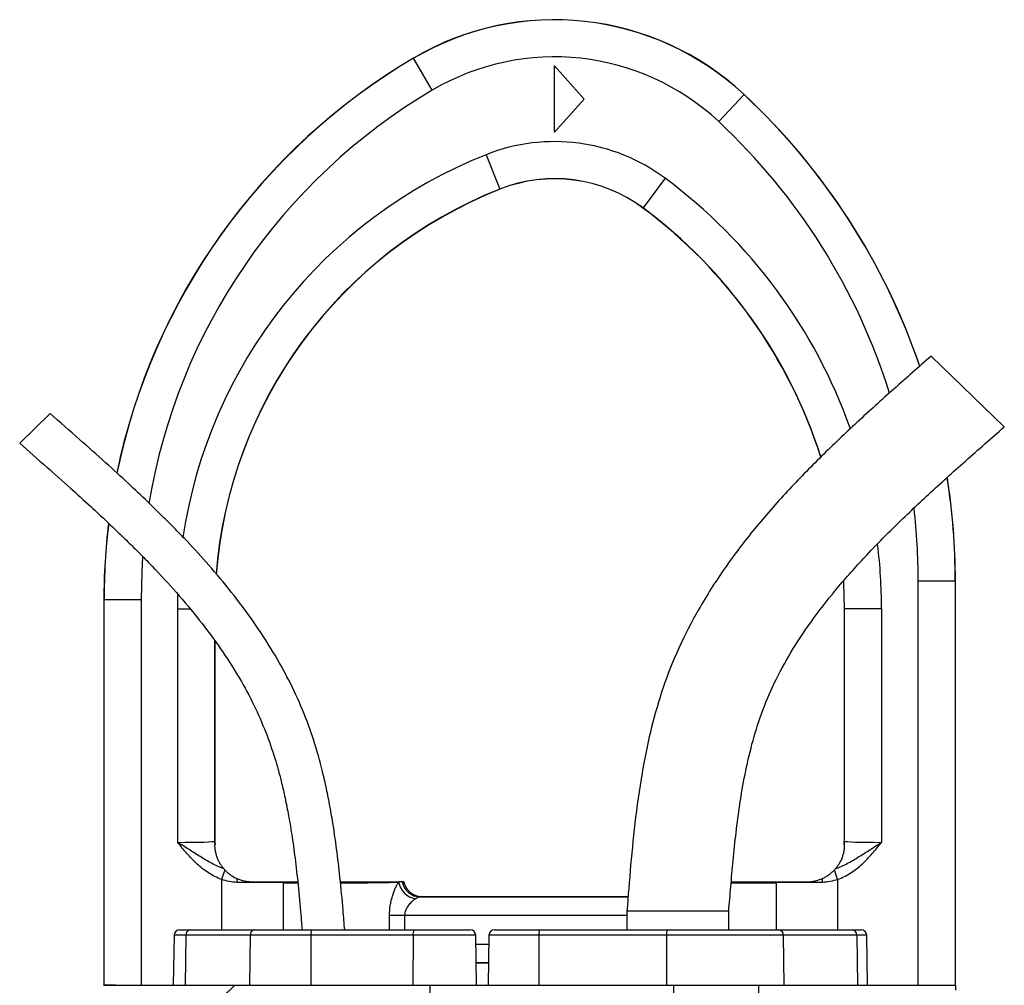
# Model space of a CAD drawing. Header units: millimetres. Extents: x 1864 to 4100, y 1333 to 4508.
# Tile 19 of 19: x 2102 to 2634, y 3986 to 4508. Entities that reach past the tile are written whole.
import ezdxf

# ---------------------------------------------------------------- set-up
doc = ezdxf.new("R2010")
doc.units = ezdxf.units.MM
doc.header["$LTSCALE"] = 2

msp = doc.modelspace()

# ---------------------------------------------------------------- linework, layer by layer
at = {"color": 7, "linetype": 'Continuous', "lineweight": 25}
for p, q in [((2315.01, 4487.44), (2314.96, 4487.52)), ((2314.96, 4487.52), (2314.96, 4487.52)), ((2325.17, 4470.22), (2315.01, 4487.44)), ((2391.18, 4447.44), (2391.18, 4483.44)), ((2391.18, 4483.44), (2407.18, 4465.44)), ((2407.18, 4465.44), (2391.18, 4447.44)), ((2479.92, 4453.21), (2493.58, 4467.82)), ((2493.58, 4467.82), (2493.64, 4467.88)), ((2493.64, 4467.88), (2493.64, 4467.88)), ((2354.23, 4435.35), (2361.61, 4416.77)), ((2450.95, 4422.62), (2439.01, 4406.58)), ((2361.61, 4416.77), (2361.65, 4416.68)), ((2361.65, 4416.68), (2361.65, 4416.68)), ((2439.01, 4406.58), (2438.95, 4406.51)), ((2438.95, 4406.51), (2438.95, 4406.51)), ((2634.16, 4288.22), (2594.67, 4326.5)), ((2118.78, 4295.36), (2102.26, 4279.36)), ((2587.65, 3986.33), (2587.65, 4204.96)), ((2587.65, 4204.96), (2607.64, 4204.96)), ((2607.64, 4204.96), (2607.64, 3986.33)), ((2607.64, 4204.96), (2607.73, 4204.96)), ((2607.73, 3986.33), (2607.73, 4204.96)), ((2607.73, 3986.33), (2607.73, 4204.96)), ((2147.74, 4194.69), (2147.74, 3986.33)), ((2147.74, 4194.69), (2147.74, 3986.33)), ((2147.83, 4194.69), (2147.74, 4194.69)), ((2147.83, 3986.33), (2147.83, 4194.69)), ((2167.83, 4194.69), (2147.83, 4194.69)), ((2167.83, 4194.69), (2167.83, 3986.33)), ((2187.65, 4063.62), (2187.65, 4189.92)), ((2547.74, 4189.92), (2547.74, 4064.33)), ((2547.83, 4189.92), (2547.74, 4189.92)), ((2547.74, 4189.92), (2547.74, 4189.92)), ((2567.83, 4189.92), (2547.83, 4189.92)), ((2547.83, 4064.24), (2547.83, 4189.92)), ((2567.83, 4189.92), (2567.83, 4063.62)), ((2207.73, 4064.33), (2207.73, 4172.33)), ((2207.64, 4064.24), (2207.73, 4064.33)), ((2207.73, 4064.33), (2207.73, 4064.33)), ((2547.74, 4064.33), (2547.73, 4064.14)), ((2547.74, 4064.33), (2547.83, 4064.24)), ((2547.74, 4064.33), (2547.74, 4064.33)), ((2213.12, 4048.68), (2211.35, 4043.62)), ((2544.12, 4043.62), (2542.35, 4048.68)), ((2319.61, 4034.33), (2430.94, 4034.33)), ((2310.21, 4024.16), (2302.04, 4024.16)), ((2430.3, 4026.33), (2430.3, 4016.33)), ((2485.3, 4026.33), (2430.3, 4026.33)), ((2485.3, 4016.33), (2485.3, 4026.33)), ((2188.65, 4016.33), (2194.41, 4016.33)), ((2194.41, 4016.33), (2229.15, 4016.33)), ((2229.15, 4016.33), (2259.97, 4016.33)), ((2259.97, 4016.33), (2315.18, 4016.33)), ((2315.18, 4016.33), (2345.63, 4016.33)), ((2358.77, 4016.33), (2382.98, 4016.33)), ((2382.98, 4016.33), (2452, 4016.33)), ((2452, 4016.33), (2512.3, 4016.33)), ((2512.3, 4016.33), (2552.04, 4016.33)), ((2552.04, 4016.33), (2556.83, 4016.33)), ((2185.65, 4013.39), (2185.17, 3986.33)), ((2192.06, 4013.39), (2191.69, 3986.33)), ((2226.8, 4013.39), (2192.06, 4013.39)), ((2226.8, 4013.39), (2226.43, 3986.33)), ((2259.53, 4013.39), (2226.8, 4013.39)), ((2259.53, 4013.39), (2259.46, 3986.33)), ((2314.74, 4013.39), (2259.53, 4013.39)), ((2314.74, 4013.39), (2314.67, 3986.33)), ((2349.1, 3986.33), (2348.62, 4013.39)), ((2355.77, 4013.39), (2355.3, 3986.33)), ((2382.72, 4013.39), (2382.68, 3986.33)), ((2451.74, 4013.39), (2382.72, 4013.39)), ((2451.74, 4013.39), (2451.7, 3986.33)), ((2514.75, 4013.39), (2451.74, 4013.39)), ((2514.75, 4013.39), (2515.14, 3986.33)), ((2554.49, 4013.39), (2514.75, 4013.39)), ((2554.49, 4013.39), (2554.88, 3986.33)), ((2560.31, 3986.33), (2559.83, 4013.39)), ((2355.51, 3998.51), (2348.88, 3998.51)), ((2355.51, 3998.33), (2348.89, 3998.33)), ((2147.74, 3986.33), (2147.83, 3986.33)), ((2153.93, 3986.33), (2147.83, 3986.33)), ((2218.62, 3986.33), (2323.97, 3986.33)), ((2323.77, 3918.4), (2323.97, 3986.33)), ((2323.97, 3986.33), (2455.69, 3986.33)), ((2455.59, 3953.39), (2455.69, 3986.33)), ((2455.69, 3986.33), (2501.58, 3986.33)), ((2502.07, 3959.8), (2501.58, 3986.33)), ((2501.58, 3986.33), (2607.93, 3986.33)), ((2608.02, 3983.76), (2607.93, 3986.33))]:
    msp.add_line(p, q, dxfattribs=at)
at = {"color": 8, "linetype": 'Continuous', "lineweight": 25}
for p, q in [((2187.65, 4189.92), (2187.75, 4197.34)), ((2187.65, 4189.92), (2194.2, 4189.92)), ((2207.64, 4172.46), (2207.64, 4064.24)), ((2211.35, 4043.62), (2211.35, 4016.33)), ((2544.12, 4043.62), (2544.12, 4016.33)), ((2244.52, 4041.81), (2244.52, 4016.33)), ((2510.95, 4041.81), (2510.95, 4016.33)), ((2318.57, 4034.16), (2430.93, 4034.16)), ((2302.04, 4016.33), (2302.04, 4024.16)), ((2310.21, 4024.16), (2310.21, 4016.33)), ((2430.3, 4024.16), (2310.21, 4024.16)), ((2192.06, 4013.39), (2185.65, 4013.39)), ((2348.62, 4013.39), (2314.74, 4013.39)), ((2382.72, 4013.39), (2355.77, 4013.39)), ((2559.83, 4013.39), (2554.49, 4013.39)), ((2348.71, 4008.51), (2355.68, 4008.51))]:
    msp.add_line(p, q, dxfattribs=at)
at = {"color": 8, "linetype": 'Continuous', "lineweight": 25, "flags": 128}
for points in [[(2168.67, 4217.9), (2168.18, 4209.78), (2167.83, 4194.69)], [(2547.83, 4189.92), (2547.47, 4203.88), (2547.43, 4204.54)]]:
    msp.add_lwpolyline(points, dxfattribs=at)
at = {"color": 7, "linetype": 'Continuous', "lineweight": 25, "flags": 128}
msp.add_lwpolyline([(2547.35, 4204.46), (2547.38, 4203.88), (2547.74, 4189.92)], dxfattribs=at)
at = {"color": 7, "linetype": 'Continuous', "lineweight": 25}
for centre, radius, start, end in [((2391.18, 4358.33), 150, 46.9147, 120.5418), ((2391.18, 4358.33), 149.99, 46.9147, 120.5418), ((2391.18, 4358.33), 149.91, 46.9147, 120.5418), ((2487.74, 4194.69), 340, 120.5418, 168.3939), ((2391.18, 4358.33), 129.91, 46.9147, 120.5418), ((2247.74, 4204.96), 360, 18.7929, 46.9147), ((2391.18, 4342.33), 100.09, 53.3378, 111.6674), ((2391.18, 4342.33), 80.09, 53.3378, 111.6674), ((2391.18, 4342.33), 80, 53.3378, 111.6674), ((2451.74, 4189.92), 244, 111.6674, 175.6694), ((2277.74, 4189.92), 270, 17.6586, 53.3378), ((2247.74, 4204.96), 360, 0, 8.9086), ((2487.74, 4194.69), 340, 173.0282, 180), ((2223.64, 4064.24), 16, 180.0175, 186.8534), ((2531.83, 4064.24), 16, 353.1466, 359.9825), ((2261.12, 4041.92), 41.57, 177.0444, 179.899), ((2494.35, 4041.92), 41.57, 0.101, 2.9556), ((2255.35, 4041.72), 10.83, 176.7649, 179.5405), ((2317.97, 4044.29), 11.29, 191.1347, 261.0439), ((2318.69, 4044.05), 9.9, 190.007, 269.3199), ((2500.12, 4041.72), 10.83, 0.4595, 3.2351), ((2188.65, 4013.33), 3, 90, 179), ((2194.77, 4013.64), 2.72, 97.6531, 185.2722), ((2229.51, 4013.64), 2.72, 97.6531, 185.2722), ((2264.82, 4014.1), 5.34, 155.2611, 187.6513), ((2320.03, 4014.1), 5.34, 155.2611, 187.6513), ((2345.63, 4013.33), 3, 1, 90), ((2358.77, 4013.33), 3, 90, 179), ((2391.32, 4014.11), 8.63, 165.0616, 184.8017), ((2460.34, 4014.11), 8.63, 165.0616, 184.8017), ((2512, 4013.59), 2.76, 355.7484, 83.8791), ((2551.74, 4013.59), 2.76, 355.7484, 83.8791), ((2556.83, 4013.33), 3, 1, 90)]:
    msp.add_arc(centre, radius, start, end, dxfattribs=at)
at = {"color": 8, "linetype": 'Continuous', "lineweight": 25}
for centre, radius, start, end in [((2487.74, 4194.69), 339.99, 120.5418, 168.3838), ((2487.74, 4194.69), 339.91, 120.5418, 168.3937), ((2487.74, 4194.69), 319.91, 120.5418, 170.6296), ((2247.74, 4204.96), 359.91, 18.7836, 46.9147), ((2247.74, 4204.96), 359.99, 18.7927, 46.9147), ((2247.74, 4204.96), 339.91, 17.3606, 46.9147), ((2451.74, 4189.92), 264.09, 111.6674, 171.6303), ((2277.74, 4189.92), 290.09, 19.5965, 53.3378), ((2451.74, 4189.92), 244.09, 111.6674, 175.6592), ((2277.74, 4189.92), 270.09, 17.6814, 53.3378), ((2247.74, 4204.96), 359.91, 0, 8.8898), ((2247.74, 4204.96), 359.99, 0, 8.9083), ((2247.74, 4204.96), 339.91, 0, 6.6001), ((2487.74, 4194.69), 339.99, 173.0077, 180), ((2487.74, 4194.69), 339.91, 173.0427, 180), ((2277.74, 4189.92), 290.09, 0, 6.8713)]:
    msp.add_arc(centre, radius, start, end, dxfattribs=at)
at = {"color": 7, "linetype": 'Continuous', "lineweight": 25}
for centre, major_axis, ratio, start_param, end_param in [((2187.65, 4064.25), (20, 0), 0.031419, 4.712389, 6.265732), ((2223.74, 4064.34), (11.32, 11.32), 0.999467, 2.356347, 2.481376), ((2531.73, 4064.34), (11.32, -11.32), 0.999467, 0.660217, 0.785246), ((2567.83, 4064.25), (20, 0), 0.031419, 3.159046, 4.712389), ((2211.35, 4040.85), (60, 0), 0.019201, 0.985111, 1.433744), ((2544.12, 4040.85), (60, 0), 0.019201, 1.707848, 2.156482)]:
    msp.add_ellipse(centre, major_axis=major_axis, ratio=ratio, start_param=start_param, end_param=end_param, dxfattribs=at)
at = {"color": 8, "linetype": 'Continuous', "lineweight": 25}
for centre, start_param, end_param in [((2267.74, 4042.33), 4.126703, 4.340089), ((2267.74, 4042.33), 4.900652, 5.912752), ((2487.74, 4042.33), 4.684771, 5.298075)]:
    msp.add_ellipse(centre, major_axis=(42, 0), ratio=0.014961, start_param=start_param, end_param=end_param, dxfattribs=at)
at = {"color": 7, "linetype": 'Continuous', "lineweight": 25}
for points, knots in [([(2594.67, 4326.5), (2587.92, 4320.56), (2574.48, 4308.74), (2554.63, 4290.81), (2535.33, 4272.48), (2516.73, 4253.48), (2499.16, 4233.45), (2482.98, 4212.18), (2469.23, 4190.56), (2458.04, 4168.94), (2449.61, 4147.66), (2443.44, 4126.14), (2438.53, 4102.7), (2434.87, 4077.79), (2432.24, 4051.66), (2430.94, 4034.66), (2430.3, 4026.33)], [0, 0, 0, 0, 0.075782, 0.150783, 0.225431, 0.300064, 0.374771, 0.449773, 0.525045, 0.590363, 0.654638, 0.717589, 0.778744, 0.856355, 0.929624, 1, 1, 1, 1]), ([(2277.83, 4016.33), (2277.55, 4019.83), (2276.8, 4029.31), (2275.43, 4043.91), (2273.65, 4059.27), (2271.81, 4072.05), (2269.97, 4082.85), (2268.04, 4092.56), (2265.3, 4104.48), (2261.28, 4118.83), (2255.29, 4135.31), (2247.86, 4151.31), (2238.92, 4167.34), (2228.51, 4183.28), (2216.86, 4198.84), (2204.86, 4213.17), (2194.91, 4224.06), (2186.75, 4232.55), (2179.69, 4239.66), (2170.96, 4248.19), (2160.46, 4258.1), (2148.17, 4269.35), (2134.08, 4281.92), (2124.06, 4290.72), (2118.78, 4295.36)], [0, 0, 0, 0, 0.031551, 0.085485, 0.13182, 0.170511, 0.201542, 0.230301, 0.25948, 0.311438, 0.364163, 0.416982, 0.469826, 0.529004, 0.587941, 0.644518, 0.696912, 0.720533, 0.75038, 0.786967, 0.830235, 0.880156, 0.936733, 1, 1, 1, 1]), ([(2485.3, 4026.33), (2485.66, 4030.78), (2486.42, 4039.96), (2487.67, 4054.13), (2489.23, 4069.05), (2491.25, 4084.58), (2493.97, 4100.55), (2497.7, 4116.84), (2502.79, 4133.38), (2509.77, 4150.03), (2518.83, 4166.72), (2529.96, 4183.48), (2543.1, 4200.36), (2558.17, 4217.4), (2575.06, 4234.65), (2593.56, 4252.17), (2613.44, 4270.06), (2627.16, 4282.08), (2634.16, 4288.22)], [0, 0, 0, 0, 0.04261, 0.088057, 0.136008, 0.186034, 0.237676, 0.290826, 0.345714, 0.402895, 0.463102, 0.526963, 0.594979, 0.667421, 0.744346, 0.825622, 0.91098, 1, 1, 1, 1]), ([(2102.26, 4279.36), (2107.14, 4275.08), (2116.29, 4267.05), (2129.06, 4255.71), (2139.96, 4245.83), (2149, 4237.42), (2156.49, 4230.27), (2163.08, 4223.83), (2169.35, 4217.54), (2177.94, 4208.63), (2188.63, 4196.9), (2200.94, 4182), (2211.8, 4167.13), (2221.13, 4152.41), (2228.88, 4138.04), (2235.26, 4123.57), (2239.32, 4111.8), (2241.92, 4102.91), (2243.69, 4096.16), (2245.53, 4088.25), (2247.45, 4078.68), (2249.34, 4067.45), (2251.12, 4054.56), (2252.74, 4040.01), (2253.94, 4027.07), (2254.6, 4018.99), (2254.81, 4016.33)], [0, 0, 0, 0, 0.061537, 0.115578, 0.162106, 0.201141, 0.23272, 0.260437, 0.288549, 0.317052, 0.377914, 0.439148, 0.500379, 0.552487, 0.604477, 0.6552, 0.702424, 0.722481, 0.743133, 0.768669, 0.799514, 0.835762, 0.876712, 0.923031, 0.974731, 1, 1, 1, 1]), ([(2207.86, 4062.32), (2207.84, 4062.49), (2207.76, 4063.15), (2207.75, 4063.83), (2207.73, 4064.33)], [0, 0, 0, 0, 0.250054, 1, 1, 1, 1]), ([(2547.73, 4064.14), (2547.73, 4064.03), (2547.73, 4063.43), (2547.66, 4062.82), (2547.61, 4062.32)], [0, 0, 0, 0, 0.171359, 1, 1, 1, 1]), ([(2212.46, 4049.42), (2210.2, 4050.18), (2208.05, 4051.18), (2203.87, 4053.41), (2201.84, 4054.63), (2197.8, 4057.14), (2195.79, 4058.43), (2192.76, 4060.36), (2191.74, 4061.01), (2190.21, 4061.99), (2189.7, 4062.31), (2188.93, 4062.8), (2188.67, 4062.97), (2188.16, 4063.29), (2187.9, 4063.46), (2187.65, 4063.62)], [0, 0, 0, 0, 0.25, 0.25, 0.5, 0.5, 0.75, 0.75, 0.875, 0.875, 0.9375, 0.9375, 0.96875, 0.96875, 1, 1, 1, 1]), ([(2211.35, 4043.62), (2208.85, 4044.5), (2206.51, 4045.67), (2203.19, 4047.78), (2202.11, 4048.55), (2200.03, 4050.17), (2199.03, 4051.03), (2196.14, 4053.68), (2194.35, 4055.58), (2190.92, 4059.53), (2189.28, 4061.57), (2187.65, 4063.62)], [0, 0, 0, 0, 0.25, 0.25, 0.375, 0.375, 0.5, 0.5, 0.75, 0.75, 1, 1, 1, 1]), ([(2212.46, 4049.42), (2211.96, 4050.02), (2211.38, 4050.77), (2210.5, 4052.18), (2210.2, 4052.69), (2209.65, 4053.78), (2209.38, 4054.36), (2208.91, 4055.56), (2208.69, 4056.19), (2208.32, 4057.48), (2208.17, 4058.15), (2207.93, 4059.48), (2207.85, 4060.15), (2207.77, 4061.09), (2207.76, 4061.39), (2207.74, 4061.93), (2207.74, 4062.17), (2207.74, 4062.33)], [0, 0, 0, 0, 0.25, 0.25, 0.375, 0.375, 0.5, 0.5, 0.625, 0.625, 0.75, 0.75, 0.875, 0.875, 0.9375, 0.9375, 1, 1, 1, 1]), ([(2543.01, 4049.42), (2545.27, 4050.18), (2547.42, 4051.18), (2551.6, 4053.41), (2553.63, 4054.63), (2557.67, 4057.14), (2559.68, 4058.43), (2562.71, 4060.36), (2563.73, 4061.01), (2565.26, 4061.99), (2565.77, 4062.31), (2566.54, 4062.8), (2566.8, 4062.97), (2567.31, 4063.29), (2567.57, 4063.46), (2567.83, 4063.62)], [0, 0, 0, 0, 0.25, 0.25, 0.5, 0.5, 0.75, 0.75, 0.875, 0.875, 0.9375, 0.9375, 0.96875, 0.96875, 1, 1, 1, 1]), ([(2547.74, 4062.33), (2547.74, 4062.17), (2547.73, 4061.93), (2547.71, 4061.38), (2547.7, 4061.08), (2547.62, 4060.14), (2547.54, 4059.48), (2547.3, 4058.15), (2547.15, 4057.48), (2546.78, 4056.18), (2546.56, 4055.54), (2545.84, 4053.74), (2545.27, 4052.65), (2544.39, 4051.25), (2544.1, 4050.82), (2543.53, 4050.05), (2543.26, 4049.72), (2543.01, 4049.42)], [0, 0, 0, 0, 0.0625, 0.0625, 0.125, 0.125, 0.25, 0.25, 0.375, 0.375, 0.5, 0.5, 0.75, 0.75, 0.875, 0.875, 1, 1, 1, 1]), ([(2544.12, 4043.62), (2546.62, 4044.5), (2548.96, 4045.67), (2552.28, 4047.78), (2553.36, 4048.55), (2555.44, 4050.17), (2556.44, 4051.03), (2559.33, 4053.68), (2561.12, 4055.58), (2564.55, 4059.53), (2566.19, 4061.57), (2567.83, 4063.62)], [0, 0, 0, 0, 0.25, 0.25, 0.375, 0.375, 0.5, 0.5, 0.75, 0.75, 1, 1, 1, 1]), ([(2213.12, 4048.68), (2213.49, 4048.28), (2213.93, 4047.85), (2214.9, 4046.98), (2215.43, 4046.55), (2216.54, 4045.75), (2217.12, 4045.37), (2218.33, 4044.67), (2218.95, 4044.35), (2219.61, 4044.06)], [0, 0, 0, 0, 0.25, 0.25, 0.5, 0.5, 0.75, 0.75, 1, 1, 1, 1]), ([(2535.87, 4044.06), (2536.52, 4044.35), (2537.14, 4044.67), (2538.35, 4045.37), (2538.93, 4045.75), (2540.04, 4046.55), (2540.57, 4046.98), (2541.54, 4047.85), (2541.98, 4048.28), (2542.35, 4048.68)], [0, 0, 0, 0, 0.25, 0.25, 0.5, 0.5, 0.75, 0.75, 1, 1, 1, 1]), ([(2219.61, 4044.06), (2220.88, 4043.49), (2222.21, 4043.06), (2224.26, 4042.63), (2224.95, 4042.52), (2226.34, 4042.37), (2227.04, 4042.33), (2227.74, 4042.33)], [0, 0, 0, 0, 0.5, 0.5, 0.75, 0.75, 1, 1, 1, 1]), ([(2527.74, 4042.33), (2529.13, 4042.33), (2530.51, 4042.48), (2532.56, 4042.91), (2533.24, 4043.09), (2534.57, 4043.53), (2535.23, 4043.78), (2535.87, 4044.06)], [0, 0, 0, 0, 0.5, 0.5, 0.75, 0.75, 1, 1, 1, 1]), ([(2227.74, 4042.33), (2230.72, 4042.33), (2233.62, 4042.33), (2237.83, 4042.33), (2239.21, 4042.33), (2241.92, 4042.33), (2243.24, 4042.33), (2244.54, 4042.33)], [0, 0, 0, 0, 0.5, 0.5, 0.75, 0.75, 1, 1, 1, 1]), ([(2244.54, 4042.33), (2246.26, 4042.33), (2248.77, 4042.33), (2251.56, 4042.33), (2252.43, 4042.33)], [0, 0, 0, 0, 0.685846, 1, 1, 1, 1]), ([(2275.51, 4042.33), (2277.5, 4042.33), (2281.8, 4042.33), (2287.99, 4042.33), (2293.94, 4042.33), (2299.09, 4042.33), (2303.9, 4042.33), (2306.06, 4042.33), (2307.28, 4042.33)], [0, 0, 0, 0, 0.139815, 0.302175, 0.464533, 0.626817, 0.7891, 1, 1, 1, 1]), ([(2302.04, 4024.16), (2302.04, 4025.97), (2302.18, 4027.75), (2302.58, 4030.37), (2302.75, 4031.23), (2303.12, 4032.9), (2303.34, 4033.7), (2303.8, 4035.27), (2304.06, 4036.03), (2304.59, 4037.47), (2304.87, 4038.16), (2305.44, 4039.45), (2305.73, 4040.06), (2306.32, 4041.16), (2306.61, 4041.66), (2306.89, 4042.11)], [0, 0, 0, 0, 0.25, 0.25, 0.375, 0.375, 0.5, 0.5, 0.625, 0.625, 0.75, 0.75, 0.875, 0.875, 1, 1, 1, 1]), ([(2309.81, 4042.33), (2309.93, 4041.78), (2310.09, 4041.23), (2310.5, 4040.16), (2310.76, 4039.65), (2311.34, 4038.68), (2311.68, 4038.22), (2312.43, 4037.35), (2312.84, 4036.95), (2313.72, 4036.23), (2314.19, 4035.91), (2315.19, 4035.35), (2315.71, 4035.11), (2317.31, 4034.54), (2318.46, 4034.33), (2319.61, 4034.33)], [0, 0, 0, 0, 0.125, 0.125, 0.25, 0.25, 0.375, 0.375, 0.5, 0.5, 0.625, 0.625, 0.75, 0.75, 1, 1, 1, 1]), ([(2486.65, 4042.33), (2487.3, 4042.33), (2490.32, 4042.33), (2495.69, 4042.33), (2503.36, 4042.33), (2508.18, 4042.33), (2510.94, 4042.33)], [0, 0, 0, 0, 0.076947, 0.353228, 0.629509, 1, 1, 1, 1]), ([(2510.94, 4042.33), (2513.52, 4042.33), (2516.22, 4042.33), (2520.43, 4042.33), (2521.86, 4042.33), (2524.77, 4042.33), (2526.24, 4042.33), (2527.74, 4042.33)], [0, 0, 0, 0, 0.5, 0.5, 0.75, 0.75, 1, 1, 1, 1]), ([(2316.21, 4033.13), (2315.9, 4032.94), (2315.59, 4032.72), (2314.96, 4032.25), (2314.63, 4031.99), (2313.67, 4031.14), (2313.03, 4030.5), (2311.84, 4029.02), (2311.3, 4028.19), (2310.68, 4026.77), (2310.51, 4026.27), (2310.27, 4025.24), (2310.21, 4024.7), (2310.21, 4024.16)], [0, 0, 0, 0, 0.125, 0.125, 0.25, 0.25, 0.5, 0.5, 0.75, 0.75, 0.875, 0.875, 1, 1, 1, 1]), ([(2318.57, 4034.16), (2318.26, 4034.14), (2317.91, 4034.04), (2317.12, 4033.69), (2316.69, 4033.44), (2316.21, 4033.13)], [0, 0, 0, 0, 0.5, 0.5, 1, 1, 1, 1]), ([(2319.61, 4034.33), (2319.61, 4034.3), (2319.52, 4034.27), (2319.17, 4034.22), (2318.91, 4034.19), (2318.57, 4034.16)], [0, 0, 0, 0, 0.5, 0.5, 1, 1, 1, 1]), ([(2147.57, 3986.33), (2147.57, 3986.33), (2147.3, 3986.33), (2148.23, 3986.33), (2150.38, 3986.33), (2153.24, 3986.33), (2154.68, 3986.33)], [0, 0, 0, 0, 0.001066, 0.334512, 0.666434, 1, 1, 1, 1]), ([(2154.68, 3986.33), (2154.85, 3986.33), (2155.2, 3986.33), (2155.73, 3986.33), (2156.29, 3986.33), (2156.87, 3986.33), (2157.47, 3986.33), (2158.09, 3986.33), (2158.73, 3986.33), (2159.39, 3986.33), (2160.07, 3986.33), (2160.77, 3986.33), (2161.49, 3986.33), (2162.23, 3986.33), (2162.99, 3986.33), (2163.77, 3986.33), (2164.58, 3986.33), (2165.4, 3986.33), (2166.24, 3986.33), (2167.1, 3986.33), (2167.98, 3986.33), (2168.89, 3986.33), (2169.81, 3986.33), (2170.75, 3986.33), (2171.72, 3986.33), (2172.7, 3986.33), (2173.71, 3986.33), (2174.73, 3986.33), (2175.78, 3986.33), (2176.84, 3986.33), (2177.93, 3986.33), (2179.03, 3986.33), (2180.47, 3986.33), (2182.31, 3986.33), (2184.63, 3986.33), (2187.15, 3986.33), (2189.86, 3986.33), (2192.77, 3986.33), (2195.88, 3986.33), (2199.19, 3986.33), (2202.69, 3986.33), (2206.39, 3986.33), (2210.28, 3986.33), (2214.38, 3986.33), (2217.19, 3986.33), (2218.62, 3986.33)], [0, 0, 0, 0, 0.015477, 0.030978, 0.046504, 0.062058, 0.077641, 0.093256, 0.108905, 0.124589, 0.140311, 0.156072, 0.171875, 0.187721, 0.203613, 0.219552, 0.235541, 0.25158, 0.267673, 0.28382, 0.300024, 0.316286, 0.332608, 0.348993, 0.365441, 0.381955, 0.398535, 0.415185, 0.431905, 0.448697, 0.465563, 0.482505, 0.499523, 0.530827, 0.563981, 0.599002, 0.635904, 0.674699, 0.715397, 0.758009, 0.802541, 0.849, 0.897393, 0.947725, 1, 1, 1, 1]), ([(2218.62, 3986.33), (2218.1, 3985.86), (2217.14, 3984.98), (2215.83, 3983.77), (2214.75, 3982.76), (2213.89, 3981.95), (2213.26, 3981.34), (2212.64, 3980.73), (2211.97, 3980.03), (2211.18, 3979.17), (2210.41, 3978.31), (2209.66, 3977.42), (2208.93, 3976.53), (2208.23, 3975.62), (2207.77, 3975), (2207.54, 3974.69)], [0, 0, 0, 0, 0.130608, 0.242339, 0.335183, 0.409136, 0.464192, 0.500351, 0.573381, 0.645815, 0.717679, 0.789002, 0.85981, 0.930133, 1, 1, 1, 1])]:
    msp.add_open_spline(points, degree=3, knots=knots, dxfattribs=at)
for points in [[(2207.74, 4062.33), (2207.75, 4062.33), (2207.75, 4062.33), (2207.76, 4062.33)], [(2547.71, 4062.33), (2547.72, 4062.33), (2547.73, 4062.33), (2547.74, 4062.33)], [(2212.46, 4049.42), (2212.62, 4049.23), (2212.85, 4048.97), (2213.12, 4048.68)], [(2542.35, 4048.68), (2542.62, 4048.97), (2542.85, 4049.23), (2543.01, 4049.42)], [(2219.55, 4041.99), (2216.73, 4042), (2214, 4042.6), (2211.35, 4043.62)], [(2544.12, 4043.62), (2541.47, 4042.6), (2538.75, 4042), (2535.92, 4041.99)], [(2306.89, 4042.11), (2307.02, 4042.19), (2307.15, 4042.26), (2307.28, 4042.33)], [(2308.94, 4042.33), (2308.54, 4042.33), (2307.95, 4042.33), (2307.28, 4042.33)], [(2309.81, 4042.33), (2309.8, 4042.33), (2309.51, 4042.33), (2308.94, 4042.33)]]:
    msp.add_open_spline(points, degree=3, dxfattribs=at)

doc.saveas('drawing.dxf')
